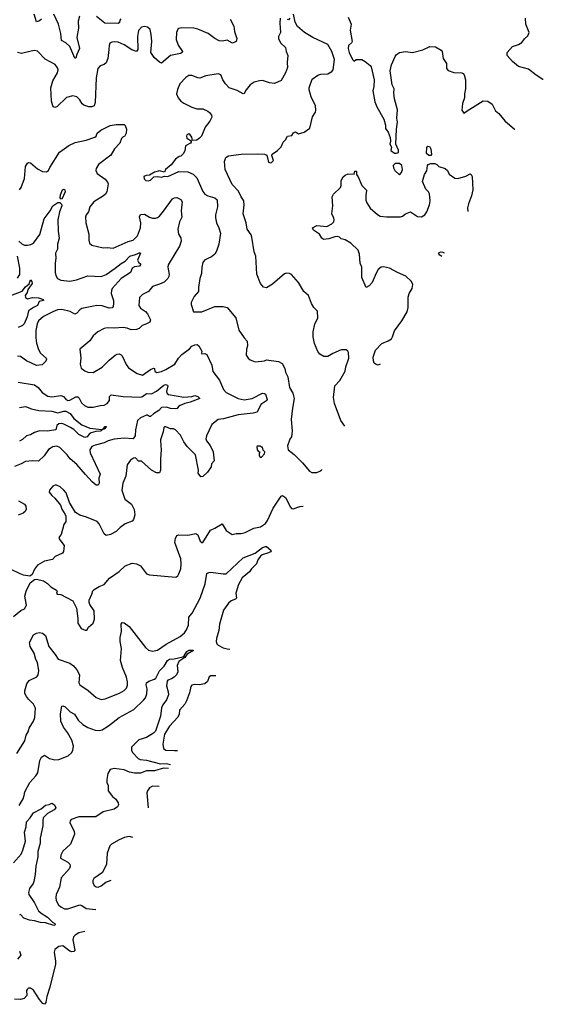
# Model space of a CAD drawing. Extents: x 2199565 to 2323334, y 894172 to 1018966.
# Tile 117 of 256: x 2298188 to 2303382, y 904397 to 914161. Entities that reach past the tile are written whole.
import ezdxf

# ---------------------------------------------------------------- set-up
doc = ezdxf.new("R2010")
doc.units = 0

msp = doc.modelspace()

# ---------------------------------------------------------------- linework, layer by layer
at = {"layer": '0CON10XD'}
for points in [[(2298403.7, 914166.3), (2298385, 914150.9), (2298355, 914140), (2298331.2, 914215)], [(2298780.6, 914195), (2298766.5, 914145), (2298770.4, 914075), (2298753.9, 913985), (2298780, 913875), (2298753.1, 913815), (2298745, 913777.5), (2298735, 913778.8), (2298685, 913893.3), (2298645, 913930.6), (2298603.2, 913953.2), (2298597.5, 914025), (2298573.9, 914115), (2298526.4, 914215)], [(2301412.4, 910130.4), (2301374.6, 910184.6), (2301308.9, 910355), (2301300, 910415), (2301315, 910530), (2301365, 910584.2), (2301417.1, 910675), (2301423.2, 910716.8), (2301452, 910805), (2301449.5, 910859.5), (2301442.5, 910875), (2301425, 910887.5), (2301375, 910886), (2301295, 910852), (2301245, 910822), (2301205, 910820), (2301165, 910844), (2301145, 910868.8), (2301110.8, 910949.2), (2301100, 911015), (2301100, 911065), (2301115.8, 911145), (2301145, 911200), (2301141.7, 911271.7), (2301107, 911307), (2301083.3, 911345), (2301052, 911425), (2301006.6, 911466.6), (2300955, 911553.8), (2300885, 911632.5), (2300865, 911643.3), (2300835, 911646.2), (2300815, 911640), (2300695, 911537.5), (2300635, 911500), (2300605, 911508.8), (2300575, 911543.3), (2300538.7, 911638.7), (2300530, 911815), (2300515, 911860), (2300491.2, 912005), (2300485, 912027.5), (2300443.3, 912085), (2300433.3, 912145), (2300403.8, 912235), (2300410, 912295), (2300415.7, 912325), (2300410.8, 912365), (2300383.8, 912405), (2300359.1, 912459.1), (2300295.9, 912525.9), (2300226, 912675), (2300218.8, 912755), (2300233.8, 912795), (2300258.1, 912811.9), (2300385, 912828.1), (2300545, 912832), (2300615, 912826.7), (2300638.3, 912818.3), (2300657, 912747), (2300675, 912741.2), (2300686.7, 912745), (2300703.8, 912765), (2300690, 912815), (2300691.7, 912828.3), (2300745, 912862.5), (2300781.7, 912898.3), (2300800, 912945), (2300825, 912970), (2300843.6, 913006.4), (2300887, 913013), (2300905, 913037.5), (2300925, 913047.5), (2300955, 913027.5), (2301010, 913045), (2301066.7, 913085), (2301093.6, 913196.4), (2301122.5, 913245), (2301126.2, 913265), (2301122, 913305), (2301078, 913395), (2301058.8, 913465), (2301058.8, 913485), (2301089.3, 913570.7), (2301145, 913611.2), (2301175, 913620), (2301245, 913624), (2301284, 913646), (2301296, 913665), (2301312, 913765), (2301284.4, 913845), (2301245, 913916), (2301094.3, 913984.3), (2301013.3, 914035), (2300945, 914092.5), (2300921.4, 914135), (2300902.5, 914215)], [(2300274.6, 914164.6), (2300311.9, 914095), (2300318.6, 914045), (2300343.1, 913975), (2300335.7, 913945), (2300299.3, 913929.3), (2300245, 913957.1), (2300195, 913948.9), (2300165, 913951.2), (2300123.2, 913973.2), (2300058.1, 914025), (2299955, 914068.2), (2299915, 914075.4), (2299795, 914080), (2299765.6, 914074.4), (2299755, 914066), (2299741.9, 914035), (2299738.9, 913965), (2299759.4, 913909.4), (2299801.2, 913845), (2299800, 913835), (2299784.2, 913825.8), (2299684.6, 913805.4), (2299595, 913730.8), (2299575, 913739.2), (2299523.1, 913785), (2299489.1, 913835), (2299497.3, 913945), (2299492.9, 914015), (2299481.4, 914065), (2299455, 914086.9), (2299425, 914091.9), (2299395, 914085.6), (2299365.8, 914055), (2299355.5, 913995), (2299359.2, 913865), (2299345, 913846.2), (2299300.2, 913860.2), (2299225, 913912.7), (2299165, 913936.5), (2299125, 913941.4), (2299101.2, 913938.8), (2299082.7, 913927.3), (2299074.2, 913905.8), (2299072.5, 913865), (2299062.9, 913775), (2299045, 913731.2), (2299025, 913715.8), (2298985, 913704), (2298961.4, 913675), (2298947.1, 913585), (2298935, 913340), (2298925, 913307.5), (2298905, 913296.2), (2298875, 913298), (2298825, 913312), (2298807, 913327), (2298784.5, 913364.5), (2298756.2, 913395), (2298715, 913405.6), (2298651.1, 913388.9), (2298555, 913295.8), (2298535, 913290.8), (2298523.8, 913295), (2298515, 913307.5), (2298503.8, 913353.8), (2298496.1, 913483.9), (2298515.9, 913554.1), (2298562.2, 913635), (2298568.1, 913665), (2298564.4, 913684.4), (2298541.2, 913715), (2298439.5, 913769.5), (2298365, 913850), (2298335, 913853.8), (2298302.3, 913847.7), (2298205.8, 913824.2), (2298167.5, 913835)], [(2299191.5, 914168.5), (2299181.9, 914155), (2299178.3, 914131.7), (2299165, 914122.2), (2299031.2, 914125), (2298951.1, 914191.1)], [(2300772.5, 914175), (2300768.8, 914125), (2300773.8, 914035), (2300756.2, 913995), (2300754, 913975), (2300775, 913930), (2300825.7, 913885.7), (2300831.4, 913845), (2300847.1, 913805), (2300840.9, 913735), (2300843.5, 913685), (2300825, 913633.3), (2300782.3, 913557.7), (2300715, 913526.7), (2300665, 913533.3), (2300595, 913557.1), (2300565, 913555.6), (2300515, 913540), (2300474.2, 913515), (2300435, 913466.2), (2300415, 913430), (2300405, 913426.2), (2300345, 913459.2), (2300265, 913484.2), (2300230, 913525), (2300203.8, 913565), (2300183, 913613), (2300155, 913623.3), (2300035, 913604.3), (2299975, 913580.8), (2299955, 913582.5), (2299895, 913607.1), (2299865, 913608), (2299835, 913588), (2299775, 913523.3), (2299752.7, 913467.3), (2299743.8, 913425), (2299758.8, 913385), (2299785, 913353.3), (2299815, 913331.2), (2299895, 913292.9), (2299945, 913277.5), (2300005, 913277.5), (2300055, 913253.8), (2300071.7, 913241.7), (2300090, 913215), (2300093.3, 913195), (2300074, 913156), (2300026.7, 913095), (2299990, 913005), (2299972.5, 912985), (2299945, 912966.7), (2299902.5, 912962.5), (2299896.2, 912995), (2299879.7, 913019.7), (2299865, 913030), (2299845, 913020), (2299840.8, 913005), (2299845.8, 912985.8), (2299888.3, 912958.3), (2299887.5, 912945), (2299882.5, 912935), (2299831.2, 912908.8), (2299825, 912860), (2299809.5, 912830.5), (2299785, 912807.5), (2299770, 912805), (2299733.6, 912776.4), (2299689.3, 912720.7), (2299632.5, 912675), (2299625, 912650), (2299575, 912660.8), (2299525, 912648.8), (2299475, 912617.5), (2299443.6, 912616.4), (2299420, 912605), (2299423, 912583), (2299440, 912565), (2299463, 912563), (2299485, 912570), (2299518.3, 912601.7), (2299555, 912606.7), (2299595, 912597.5), (2299625, 912610), (2299657, 912607), (2299765, 912653.8), (2299855, 912650.8), (2299907.6, 912627.6), (2299943.4, 912593.4), (2300005.8, 912455.8), (2300025, 912430), (2300054.2, 912414.2), (2300123.6, 912393.6), (2300147.5, 912375), (2300150, 912305), (2300130, 912225), (2300130, 912195), (2300139.2, 912145), (2300164, 912095), (2300179.2, 912045), (2300164.3, 911935), (2300140.6, 911865), (2300122.9, 911835), (2300092, 911808), (2300055, 911792.5), (2300020, 911775), (2300006.1, 911753.9), (2299994, 911705), (2299990.8, 911645), (2299975.8, 911595), (2299960.8, 911505), (2299960, 911465), (2299920, 911415), (2299890, 911355), (2299887.5, 911335), (2299912, 911262), (2299995, 911262.5), (2300125, 911315.7), (2300205, 911318), (2300245.7, 911305.7), (2300332.5, 911205), (2300360.9, 911080.9), (2300414.5, 911004.5), (2300444.2, 910974.2), (2300446.2, 910925), (2300436.2, 910895), (2300433.8, 910835), (2300455, 910802.5), (2300475, 910786.7), (2300525, 910766.7), (2300615, 910776.7), (2300635, 910786.7), (2300755, 910770.8), (2300790.9, 910750.9), (2300819.3, 910700.7), (2300825.8, 910665), (2300849.1, 910619.1), (2300865, 910512.5), (2300895.8, 910455.8), (2300912, 910405), (2300892.3, 910307.7), (2300881.2, 910195), (2300892, 910085), (2300883.3, 910025), (2300868.3, 910001.7), (2300843.3, 909935), (2300852.5, 909895), (2300909.3, 909849.3), (2300993.8, 909765), (2301063.4, 909683.4), (2301085, 909668.8), (2301135, 909672), (2301165, 909682.5), (2301185.3, 909697.8), (2301186, 909699.2)], [(2300865.8, 914174.2), (2300855, 914160), (2300845, 914162.5)], [(2301445, 914186.7), (2301476.1, 914116.1), (2301466.1, 914056.1), (2301486.1, 913943.9), (2301479.5, 913930.5), (2301450, 913905), (2301446.2, 913875), (2301456.1, 913836.1), (2301490, 913765), (2301505, 913750), (2301525, 913767.5), (2301580, 913765), (2301615, 913746.7), (2301665, 913707.5), (2301673.9, 913693.9), (2301703.3, 913565), (2301700.7, 913499.3), (2301691.2, 913455), (2301710, 913345), (2301730, 913295), (2301801.2, 913175), (2301816.7, 913115), (2301815, 913080), (2301842.5, 913045), (2301863.9, 912993.9), (2301866.7, 912955), (2301860, 912925), (2301877.5, 912895), (2301870, 912865), (2301905, 912838.6), (2301925, 912837.5), (2301946.7, 912845), (2301945.8, 912865.8), (2301917.5, 912925), (2301924, 913076), (2301936, 913145), (2301928.8, 913185), (2301935.9, 913265.9), (2301906.2, 913375), (2301898, 913435), (2301901.2, 913475), (2301882, 913515), (2301864.2, 913654.2), (2301875.9, 913714.1), (2301912, 913795), (2301926.2, 913815), (2301955, 913834), (2302015, 913844.2), (2302085, 913836.2), (2302187.3, 913862.7), (2302255, 913893.3), (2302311.7, 913891.7), (2302369.3, 913859.3), (2302380, 913845), (2302390, 913775), (2302422.5, 913725), (2302422.5, 913675), (2302437, 913657), (2302495, 913636.2), (2302575, 913632), (2302587.3, 913627.3), (2302596.2, 913615), (2302609.2, 913565), (2302610, 913475), (2302598.8, 913425), (2302600, 913385), (2302580.7, 913329.3), (2302572.5, 913265), (2302595, 913232.5), (2302625, 913257.5), (2302785, 913357.5), (2302831.7, 913351.7), (2302873, 913323), (2302907.3, 913257.3), (2302939.7, 913229.7), (2302998.8, 913158.8), (2303096.7, 913075), (2303098.6, 913072.5)], [(2303381.8, 913566.6), (2303377, 913567), (2303309.3, 913609.3), (2303235, 913668.8), (2303135, 913696), (2303075.8, 913745), (2303024.2, 913805), (2303024.3, 913835.7), (2303076.7, 913895), (2303135, 913914), (2303168.8, 913935), (2303195, 913970), (2303228.8, 914001.2), (2303240, 914035), (2303209.2, 914115), (2303204.3, 914175)], [(2298185, 912472.5), (2298203.6, 912496.4), (2298235.8, 912585), (2298245.6, 912704.4), (2298265, 912738.8), (2298275, 912743.8), (2298295, 912740), (2298365, 912682.9), (2298415, 912654.2), (2298455, 912651.4), (2298475, 912666.7), (2298487.5, 912695), (2298583.8, 912846.2), (2298675, 912913.1), (2298737.6, 912942.4), (2298847.5, 912965), (2298934, 912996), (2298947.5, 913005), (2298956.7, 913035), (2298993.8, 913065), (2299085, 913110), (2299145, 913121.4), (2299225, 913121.2), (2299235, 913112.5), (2299248.8, 913075), (2299242.5, 913035), (2299227, 913003), (2299215, 913000), (2299197.5, 912982.5), (2299181.2, 912935), (2299128.7, 912881.3), (2299093.4, 912816.6), (2298968, 912725), (2298945.8, 912685), (2298944.3, 912665), (2298956, 912635), (2299035, 912580), (2299060.3, 912550.3), (2299064.1, 912534.1), (2299050.8, 912455), (2299038.3, 912431.7), (2299020, 912415), (2298922, 912355), (2298884.3, 912305.7), (2298868.8, 912255), (2298846.2, 912225), (2298840, 912205), (2298842.5, 912145), (2298874.2, 912035), (2298872, 911975), (2298878.8, 911945), (2298905, 911924.2), (2299015, 911896.7), (2299055, 911902), (2299115, 911896), (2299265, 911961.4), (2299315, 911975.7), (2299355, 912018.8), (2299385, 912097.5), (2299388.5, 912145), (2299377.5, 912205), (2299385, 912230), (2299425, 912230.8), (2299475, 912201.9), (2299505, 912192.9), (2299535, 912191.9), (2299555, 912198.1), (2299575, 912212.9), (2299615, 912262.2), (2299705, 912383.6), (2299725, 912394.5), (2299746.5, 912396.5), (2299786.8, 912376.8), (2299800.5, 912355), (2299790, 912265), (2299796.9, 912203.1), (2299774.2, 912155.8), (2299756.2, 912085), (2299762.5, 912035), (2299785.8, 911995.8), (2299790.8, 911965), (2299774.3, 911915), (2299661.7, 911728.3), (2299657.5, 911705), (2299670.6, 911635), (2299667.1, 911615), (2299656.2, 911593.8), (2299622.1, 911557.9), (2299575, 911536.5), (2299505, 911515.6), (2299465, 911465.7), (2299406.2, 911435), (2299376.2, 911405), (2299368, 911325), (2299385, 911300), (2299435.5, 911265.5), (2299454.2, 911245), (2299484, 911185), (2299478.6, 911161.4), (2299440.3, 911139.7), (2299401.7, 911128.3), (2299371.7, 911098.3), (2299345, 911088.6), (2299295, 911086), (2299255, 911101.2), (2299215, 911109.2), (2299125, 911100), (2299055, 911104.3), (2299025, 911097.1), (2298963.2, 911066.8), (2298918, 911025), (2298883.2, 910976.8), (2298783.3, 910895), (2298793.8, 910805), (2298788.8, 910745), (2298797.5, 910705), (2298835, 910678.8), (2298865, 910666.2), (2298915, 910662), (2299006.4, 910713.6), (2299074, 910785), (2299135, 910834.2), (2299155, 910844.2), (2299175, 910845.8), (2299195, 910838), (2299205, 910826.2), (2299245, 910740), (2299267.3, 910707.3), (2299352.7, 910652.7), (2299405, 910636.2), (2299485, 910692.2), (2299515, 910705.6), (2299525, 910703.3), (2299529.2, 910675), (2299545, 910663.1), (2299595, 910672.9), (2299637.1, 910692.9), (2299726, 910745), (2299764.3, 910805), (2299795, 910840), (2299872.4, 910897.6), (2299895, 910921.9), (2299925, 910937.8), (2299949.1, 910939.1), (2299964, 910925), (2299993.1, 910875), (2299990, 910855), (2299995, 910846), (2300025, 910849.2), (2300045, 910840), (2300092.9, 910735), (2300105, 910671.2), (2300171.1, 910585), (2300208.6, 910495), (2300236, 910465), (2300355, 910403.3), (2300415, 910392.2), (2300495, 910403.8), (2300595, 910456), (2300614.6, 910454.6), (2300626.2, 910446.2), (2300644.1, 910395.9), (2300640.8, 910385), (2300580, 910345), (2300542.7, 910267.3), (2300505, 910260), (2300355, 910243.1), (2300209.1, 910200.9), (2300155, 910195.7), (2300095, 910146.2), (2300040, 910035), (2300035.8, 910005), (2300040.8, 909985), (2300077, 909937), (2300106.4, 909876.4), (2300116.7, 909785), (2300091.2, 909755), (2300086, 909725), (2300051.2, 909675), (2300005, 909630), (2299985, 909627.5), (2299957.5, 909665), (2299960, 909695), (2299932.5, 909845), (2299849.6, 909929.6), (2299816.5, 909975), (2299782.2, 910042.2), (2299733.3, 910095), (2299715, 910102), (2299685, 910102), (2299637, 910123), (2299625, 910122.5), (2299617.5, 910115), (2299612.5, 910075), (2299584, 909995), (2299587.5, 909935), (2299591.4, 909895), (2299584.5, 909805), (2299585.7, 909695), (2299574.2, 909665.8), (2299545, 909665.6), (2299495, 909691.9), (2299395, 909782.9), (2299365, 909784), (2299335, 909815.8), (2299316.1, 909813.9), (2299285.9, 909794.1), (2299252.3, 909747.7), (2299241.8, 909635), (2299212.5, 909565), (2299200.6, 909495), (2299231.2, 909405), (2299295.8, 909355), (2299322.1, 909302.1), (2299329.3, 909250.7), (2299315.7, 909205), (2299302.1, 909187.9), (2299235, 909161.2), (2299185.7, 909124.3), (2299145, 909084), (2299087.5, 909055), (2299045, 909046.2), (2299025, 909061.2), (2298975, 909160), (2298955, 909183.3), (2298851.7, 909228.3), (2298785, 909246.2), (2298741.2, 909275), (2298682.3, 909372.3), (2298648.3, 909468.3), (2298625, 909496.2), (2298588.3, 909528.3), (2298545, 909546.7), (2298516.7, 909535), (2298482.5, 909495), (2298480, 909475), (2298505, 909443.3), (2298536.9, 909416.9), (2298592, 909345), (2298605, 909307.5), (2298640, 909255), (2298646.1, 909236.1), (2298644, 909185), (2298625.8, 909155), (2298599.2, 909055), (2298583.3, 909035), (2298576.7, 909015), (2298628, 908945), (2298623.9, 908886.1), (2298611.2, 908868.8), (2298541.1, 908838.9), (2298512.4, 908807.6), (2298435, 908790.8), (2298365, 908752), (2298335, 908713.3), (2298310.5, 908659.5), (2298287.7, 908642.3), (2298225, 908651.1), (2298191.2, 908665), (2298095, 908712)], [(2302245, 912812.9), (2302224.3, 912835), (2302226.4, 912893.6), (2302235, 912907.5), (2302253, 912903), (2302265, 912880), (2302273.8, 912825), (2302265, 912814.4), (2302245, 912812.9)], [(2301764.2, 910744.2), (2301745, 910734), (2301725, 910740), (2301705.4, 910755.4), (2301696.8, 910776.8), (2301693.9, 910815), (2301717.9, 910885), (2301781.5, 910948.5), (2301844, 910975), (2301874.3, 910995.7), (2301886, 911015), (2301904.7, 911075.3), (2301979.4, 911175), (2302031.9, 911265), (2302040.9, 911305), (2302041.5, 911408.5), (2302052.5, 911445), (2302079.4, 911495), (2302087.1, 911535), (2302075.4, 911565.4), (2302018.6, 911618.6), (2301935, 911652.2), (2301855, 911695.7), (2301795, 911708.6), (2301774.4, 911705.6), (2301745, 911683.8), (2301723, 911647), (2301685, 911554.2), (2301655, 911522.5), (2301625, 911503.3), (2301582.9, 911605), (2301582, 911705), (2301566.2, 911745), (2301558.8, 911835), (2301543.6, 911873.6), (2301474.1, 911944.1), (2301416.8, 911976.8), (2301375, 911986.7), (2301360, 912005), (2301345, 912010.6), (2301315, 912007.8), (2301255, 911988), (2301201.2, 911981.2), (2301185, 911994), (2301161.1, 912035), (2301102, 912075), (2301092.5, 912095), (2301135, 912120), (2301235, 912108.5), (2301285.3, 912134.7), (2301304.2, 912155), (2301308.8, 912175), (2301304.1, 912194.1), (2301283.3, 912235), (2301292.5, 912315), (2301286.7, 912405), (2301300.5, 912429.5), (2301371.2, 912495), (2301378, 912515), (2301377.5, 912565), (2301397.7, 912602.3), (2301415, 912620), (2301447, 912633), (2301505, 912630), (2301511.7, 912658.3), (2301525, 912660), (2301530, 912655), (2301530, 912625), (2301545, 912602.5), (2301581.2, 912515), (2301629.2, 912469.2), (2301621.1, 912415), (2301622.1, 912372.1), (2301630.5, 912345), (2301665, 912293.1), (2301738, 912228), (2301765, 912213.9), (2301825, 912204.6), (2301965, 912205.5), (2301985, 912211.1), (2302015, 912235.7), (2302065, 912254.3), (2302135, 912209.2), (2302175, 912204.2), (2302205, 912224), (2302225, 912256.2), (2302253.3, 912325), (2302260.5, 912365), (2302253.3, 912435), (2302243.7, 912453.7), (2302215, 912481.2), (2302181.9, 912555), (2302204.2, 912625), (2302227.5, 912662.5), (2302231.5, 912715), (2302238.9, 912725), (2302265, 912735.3), (2302305.3, 912735.3), (2302326.2, 912725), (2302345, 912706.2), (2302406.7, 912685), (2302432, 912665), (2302448.3, 912628.3), (2302505, 912588), (2302535, 912586), (2302612.7, 912607.3), (2302655, 912632.5), (2302667.5, 912625), (2302677.5, 912605), (2302682.7, 912472.7), (2302670.5, 912415), (2302639.5, 912335), (2302630.9, 912295), (2302632.2, 912258.7)], [(2301955, 912622.5), (2301976.7, 912645), (2301986.1, 912673.9), (2301980, 912715), (2301955, 912735.7), (2301912.5, 912735), (2301892.5, 912715), (2301895, 912690), (2301910, 912665), (2301955, 912622.5)], [(2298605, 912382), (2298595, 912383.3), (2298590, 912395), (2298594.2, 912424.2), (2298613.3, 912475), (2298625, 912481.4), (2298636.9, 912475), (2298637.8, 912455), (2298605, 912382)], [(2298180.5, 911965), (2298208, 911938), (2298235, 911925.3), (2298265, 911923.5), (2298299.4, 911930.6), (2298325.3, 911944.7), (2298389.1, 912030.9), (2298432.1, 912185), (2298490.6, 912265), (2298516.4, 912313.6), (2298565, 912347.5), (2298585, 912347.5), (2298602.1, 912332.1), (2298605.9, 912315), (2298583.7, 912253.7), (2298566.7, 912175), (2298568, 912065), (2298578.2, 911995), (2298563.8, 911935), (2298561.5, 911885), (2298542.7, 911845), (2298545.4, 911795), (2298538.9, 911745), (2298539.4, 911655), (2298545.6, 911625), (2298561.4, 911595), (2298595, 911578.5), (2298685, 911566.2), (2298749.8, 911580.2), (2298865, 911622.2), (2298995, 911614), (2299045, 911633.5), (2299134.2, 911695.8), (2299195, 911743.2), (2299235, 911765.4), (2299278.8, 911815), (2299338.2, 911831.8), (2299381.7, 911851.7), (2299385.6, 911845), (2299356.9, 911775), (2299365, 911756), (2299388.1, 911735), (2299375, 911715.6), (2299325, 911709.6), (2299305, 911697.8), (2299285.4, 911654.6), (2299194.5, 911595), (2299106.5, 911495), (2299097.8, 911475), (2299095.7, 911445), (2299116.9, 911375), (2299119.6, 911345), (2299114.7, 911315.3), (2299105, 911304.5), (2299075, 911299.6), (2299005, 911322.5), (2298953.8, 911326.2), (2298805, 911296.9), (2298785, 911284.3), (2298755, 911249.2), (2298735, 911239.2), (2298688.1, 911268.1), (2298605, 911287.1), (2298564.5, 911284.5), (2298515.6, 911265), (2298425, 911218.2), (2298375, 911175.6), (2298362.3, 911145), (2298347.6, 911077.6), (2298347.1, 911005), (2298355, 910953.3), (2298375, 910890), (2298393.1, 910855), (2298448.9, 910805), (2298454.4, 910795), (2298447.8, 910775), (2298412.2, 910737.8), (2298355, 910730.4), (2298256.7, 910776.7), (2298195, 910819.2), (2298165, 910824.3)], [(2302375.7, 911811.1), (2302354.7, 911824.7), (2302343.1, 911845), (2302347.5, 911852.5), (2302365, 911858.2), (2302385.9, 911855.9), (2302398.2, 911850.3)], [(2298165, 911598.1), (2298187.9, 911635), (2298190, 911695), (2298166.5, 911815)], [(2298100, 911425), (2298212, 911468), (2298245, 911511.9), (2298280.3, 911539.7), (2298295, 911580), (2298308, 911565), (2298310, 911545), (2298268.5, 911485), (2298262.5, 911455), (2298242.9, 911425), (2298244, 911405), (2298265, 911391.4), (2298314.2, 911405.8), (2298375, 911400.8), (2298405, 911393.8), (2298420, 911385), (2298422.5, 911375), (2298382.5, 911367.5), (2298366, 911325), (2298325, 911308.1), (2298275.6, 911275), (2298261.2, 911215), (2298233.1, 911145), (2298215, 911127.5), (2298172.2, 911107.8)], [(2298173.3, 910565), (2298335, 910538.6), (2298372.6, 910512.6), (2298412.3, 910462.3), (2298466.2, 910426.2), (2298505, 910420.7), (2298595, 910434.4), (2298622, 910425), (2298645, 910396), (2298665, 910385.8), (2298685, 910389.2), (2298745, 910420.6), (2298765, 910420.6), (2298778, 910408), (2298801.9, 910361.9), (2298829.2, 910335), (2298865, 910319.5), (2298915, 910317.5), (2298984.6, 910335.4), (2299025, 910338.1), (2299055, 910354.2), (2299078.6, 910385), (2299080, 910425), (2299095, 910441.9), (2299215, 910424.5), (2299385, 910417.1), (2299405, 910423.6), (2299445, 910452.3), (2299495, 910451.5), (2299545, 910475.4), (2299617.1, 910535), (2299635, 910542.5), (2299655.5, 910535.5), (2299658.3, 910528.3), (2299645.7, 910475), (2299650.8, 910455), (2299663.1, 910443.1), (2299815, 910418.5), (2299895, 910424.6), (2299925, 910432.5), (2299956, 910425), (2299975, 910403.3), (2299878, 910368), (2299826, 910355), (2299780, 910335), (2299763.3, 910325), (2299748.8, 910305), (2299735, 910300.5), (2299685.3, 910305.3), (2299645, 910319.1), (2299594.4, 910315.6), (2299569.2, 910285), (2299515, 910252.8), (2299485, 910226.9), (2299475, 910225.5), (2299455, 910240), (2299445, 910240.4), (2299385, 910213.1), (2299357.9, 910185), (2299335.7, 910095), (2299332.9, 910035), (2299315, 910004.2), (2299225, 910010), (2299125, 910002.3), (2299065, 909983.1), (2299026.9, 909963.1), (2298935, 909941.5), (2298905, 909928.1), (2298884.4, 909895), (2298887.8, 909865), (2298985.8, 909655), (2298974.2, 909615.8), (2298975.8, 909564.2), (2298966, 909544), (2298945, 909546), (2298907.9, 909577.9), (2298839.1, 909649.1), (2298755, 909749.4), (2298687.2, 909807.2), (2298659.5, 909845), (2298602.9, 909902.9), (2298585, 909918.6), (2298555, 909930.6), (2298515, 909925.6), (2298475, 909900), (2298430.8, 909835), (2298375, 909782.5), (2298315, 909787.1), (2298245, 909780), (2298203.8, 909755), (2298135, 909729.2)], [(2298185, 910314.6), (2298245, 910326.2), (2298305, 910300.5), (2298376.4, 910286.4), (2298505, 910277.9), (2298565, 910262.4), (2298625, 910278), (2298645, 910277.7), (2298689.7, 910255), (2298726.5, 910205), (2298805, 910142.5), (2298885, 910110), (2299004.2, 910095.8), (2299013.6, 910095.7), (2299035, 910125.6), (2299047.5, 910125), (2299025, 910098.8), (2299013.6, 910095.7), (2298998.3, 910091.7), (2298996.7, 910085), (2298985, 910081.1), (2298943.4, 910076.6), (2298897.1, 910062.9), (2298878.3, 910051.7), (2298855.8, 910025), (2298835, 910018.6), (2298775, 910046), (2298725, 910096.9), (2298692.5, 910115), (2298625, 910150.4), (2298605, 910155.4), (2298577.5, 910152.5), (2298557.5, 910135), (2298545, 910094), (2298465, 910081.8), (2298385, 910082.5), (2298335, 910065.7), (2298295, 910042.9), (2298255, 910034), (2298215, 909996), (2298185, 909980)], [(2300585, 909823.3), (2300616.2, 909855), (2300620, 909875), (2300601.7, 909891.7), (2300595, 909920), (2300585, 909920), (2300575, 909930), (2300545, 909930), (2300540, 909925), (2300542.5, 909895), (2300555, 909880), (2300570, 909875), (2300562.5, 909855), (2300563.3, 909835), (2300573.9, 909823.9), (2300585, 909823.3)], [(2298125, 908240.8), (2298197.9, 908302.1), (2298235, 908317.5), (2298254, 908355), (2298239.4, 908445), (2298251.1, 908495), (2298293.3, 908576.7), (2298335, 908608.8), (2298355, 908614), (2298425.6, 908595.6), (2298465, 908568), (2298496.2, 908535), (2298552.5, 908505), (2298558.3, 908491.7), (2298552.5, 908475), (2298560, 908465), (2298595, 908460), (2298715, 908397.5), (2298752, 908325), (2298766.1, 908223.9), (2298763.8, 908175), (2298797.5, 908125), (2298838.3, 908108.3), (2298855, 908107.5), (2298870, 908135), (2298918, 908175), (2298929.2, 908215), (2298927.3, 908297.3), (2298885, 908362.5), (2298876.1, 908386.1), (2298876.2, 908405), (2298905, 908462.5), (2298914.3, 908495.7), (2298925, 908508.8), (2298975, 908540.8), (2299025, 908558.8), (2299077.3, 908622.7), (2299173, 908687), (2299233.9, 908746.1), (2299305, 908771.2), (2299345, 908766.2), (2299385, 908743.3), (2299445, 908666.7), (2299475, 908656.2), (2299735, 908631.2), (2299755.9, 908644.1), (2299768, 908665), (2299785.8, 908715), (2299790.8, 908765), (2299786, 908815), (2299726, 908975), (2299732.5, 909015), (2299746.7, 909045), (2299765, 909052), (2299855, 909048.1), (2299935, 909066.8), (2299955, 909051.5), (2299978.4, 908988.4), (2299994.8, 908974.8), (2300005, 908975.4), (2300081.4, 909098.6), (2300125, 909117.1), (2300195, 909160), (2300235, 909096.7), (2300295, 909056.2), (2300335, 909064.2), (2300385, 909064), (2300425, 909074), (2300511.2, 909118.8), (2300577.9, 909132.1), (2300625, 909163.8), (2300645.5, 909194.5), (2300702.6, 909317.4), (2300780, 909435), (2300795, 909442.5), (2300825, 909421.2), (2300873.3, 909325), (2300885, 909314), (2300901.2, 909311.2), (2300965, 909331.9), (2300999.6, 909336.5)], [(2298175, 909389.2), (2298234, 909355), (2298248.8, 909335), (2298253, 909307), (2298243.3, 909285), (2298222.4, 909267.6), (2298173.3, 909246.7)], [(2298158, 906885), (2298240.3, 907009.7), (2298252.9, 907065), (2298270.9, 907099.1), (2298280.8, 907135), (2298325, 907203.3), (2298339.1, 907240.9), (2298345.6, 907335), (2298325, 907372.5), (2298275, 907421.9), (2298255, 907450), (2298240.2, 907480.2), (2298237.8, 907505), (2298257.3, 907575), (2298282.9, 907607.1), (2298357.5, 907645), (2298371.4, 907665), (2298377.4, 907702.6), (2298365.6, 907785), (2298347.1, 907817.1), (2298330, 907880), (2298291.2, 907945), (2298284.1, 907985.9), (2298325, 908061.4), (2298355, 908078.6), (2298385, 908082.5), (2298415.6, 908075.6), (2298443.2, 908053.2), (2298477.1, 907945), (2298540, 907865), (2298568.5, 907818.5), (2298685, 907780), (2298721.7, 907751.7), (2298754.2, 907715), (2298780, 907665), (2298776, 907585), (2298786, 907565), (2298866.9, 907506.9), (2298945, 907438), (2298995, 907420.8), (2299035.6, 907424.4), (2299177.2, 907482.8), (2299222.6, 907507.4), (2299247, 907533), (2299257.7, 907562.3), (2299257.9, 907595), (2299247.9, 907642.1), (2299206.7, 907735), (2299186.8, 907805), (2299198.9, 907925), (2299185.6, 907995), (2299184.3, 908035), (2299197.1, 908095), (2299194.4, 908165), (2299205, 908183.8), (2299225, 908179.2), (2299275, 908144.2), (2299435.7, 907935), (2299465, 907909.2), (2299505, 907897.1), (2299555, 907909.4), (2299640.8, 907969.2), (2299779.2, 908045), (2299821.2, 908078.8), (2299840.9, 908109.1), (2299863.1, 908155), (2299864.3, 908235), (2299899.4, 908275), (2299977.1, 908422.9), (2300026.9, 908565), (2300045, 908667.5), (2300065, 908678.5), (2300085, 908680.5), (2300205.3, 908665.3), (2300235, 908666.6), (2300405, 908824.2), (2300525, 908871.5), (2300595, 908925.3), (2300625, 908937.8), (2300637.5, 908935), (2300679.3, 908899.3), (2300682.5, 908895), (2300676.2, 908885), (2300655, 908872.5), (2300594.6, 908855.4), (2300575, 908841.4), (2300551.4, 908805), (2300536.7, 908765), (2300485.8, 908714.2), (2300466.9, 908685), (2300395.6, 908625), (2300359.8, 908560.2), (2300333.2, 908475), (2300337.2, 908422.8), (2300327.3, 908412.7), (2300285, 908396.2), (2300258.5, 908375), (2300207.9, 908305), (2300169.4, 908165), (2300163.1, 908105), (2300138.8, 908025), (2300137.3, 907995), (2300142.7, 907972.7), (2300155, 907956.9), (2300205, 907932.7), (2300245, 907922.1), (2300271.6, 907919.9)], [(2298182.1, 906367.9), (2298221.1, 906435), (2298232.2, 906467.8), (2298239.2, 906505), (2298288.2, 906595), (2298348.8, 906661.2), (2298367.4, 906692.6), (2298387.5, 906815), (2298405, 906845.8), (2298435, 906866.2), (2298485, 906832.9), (2298535, 906820.6), (2298575, 906822.9), (2298669.9, 906860.1), (2298700.4, 906889.6), (2298714.7, 906915), (2298721.9, 906955), (2298706.6, 907016.6), (2298662, 907092), (2298622.7, 907145), (2298595.5, 907205), (2298591.3, 907278.7), (2298607, 907353), (2298615, 907356.2), (2298640, 907345), (2298687.7, 907297.7), (2298732.5, 907275), (2298768.8, 907215), (2298815, 907170), (2298865, 907140), (2298935, 907116.7), (2298978.5, 907111.5), (2299005, 907120), (2299070.3, 907159.7), (2299175, 907241.9), (2299318.8, 907321.2), (2299416.9, 907413.1), (2299434.6, 907435.4), (2299448.8, 907475), (2299450.9, 907525), (2299441.2, 907565), (2299446.2, 907583.8), (2299468.7, 907601.3), (2299525, 907621.2), (2299538.5, 907631.5), (2299574, 907705), (2299621.8, 907748.2), (2299655, 907807.5), (2299675, 907818.5), (2299718.7, 907821.3), (2299806.4, 907843.6), (2299818, 907852), (2299845, 907895.7), (2299865, 907910), (2299905, 907910), (2299912.5, 907905), (2299850.3, 907869.7), (2299825.7, 907834.3), (2299765.7, 907795), (2299750, 907755), (2299757.5, 907695), (2299744, 907665), (2299719.8, 907640.2), (2299695, 907624.5), (2299657.8, 907612.2), (2299649.1, 907600.9), (2299644.4, 907555.6), (2299662.2, 907495), (2299662.9, 907465), (2299642.9, 907415), (2299607.8, 907365), (2299594.7, 907335.3), (2299585.2, 907254.8), (2299536.3, 907103.7), (2299516.1, 907085), (2299445, 907043.8), (2299369.1, 907020.9), (2299296.9, 906945), (2299297, 906917), (2299308, 906895), (2299362.5, 906835), (2299383.8, 906823.8), (2299445, 906816.6), (2299585, 906780), (2299645, 906786), (2299683.2, 906774.7)], [(2300134.6, 907653.2), (2300082.5, 907655), (2300068.8, 907645), (2300051.7, 907598.3), (2300025, 907574.2), (2299966.9, 907563.1), (2299925, 907568.6), (2299895, 907561.2), (2299885, 907547.5), (2299871.8, 907485), (2299841.8, 907405), (2299825, 907371.9), (2299773.5, 907315), (2299768.2, 907275), (2299755.8, 907244.2), (2299675, 907155.8), (2299623.3, 907075), (2299608.8, 906975), (2299613.3, 906935), (2299638.1, 906918.1), (2299725, 906914.5), (2299754.4, 906913.4)], [(2299662.5, 906734.5), (2299615, 906739.6), (2299525, 906712.5), (2299475, 906712.8), (2299445, 906712.1), (2299385, 906690), (2299327.3, 906687.3), (2299277.6, 906697.6), (2299225, 906720.6), (2299125, 906734.6), (2299084.2, 906725), (2299063.7, 906686.3), (2299050.6, 906625), (2299053.1, 906595), (2299065.8, 906565), (2299064, 906515), (2299107.3, 906457.3), (2299140.5, 906430.5), (2299163.3, 906395), (2299166.7, 906375), (2299158.8, 906355), (2299125, 906331.9), (2299015.3, 906304.7), (2298943.6, 906256.4), (2298775, 906256.5), (2298699.8, 906230.2), (2298688.6, 906215), (2298684.3, 906195), (2298729.4, 906115), (2298732.9, 906085), (2298692.5, 905985), (2298615, 905914), (2298594.4, 905875.6), (2298593.8, 905845), (2298665, 905805.7), (2298684.2, 905785), (2298689.4, 905765), (2298680.6, 905745), (2298598.3, 905651.7), (2298581.7, 905558.3), (2298551.1, 905485), (2298545.6, 905455), (2298548.6, 905425), (2298573.9, 905383.9), (2298595, 905362.9), (2298633.3, 905345), (2298665, 905342.3), (2298785, 905382.9), (2298805, 905377.8), (2298847.2, 905347.2), (2298943.6, 905335.6)], [(2299570.6, 906555.7), (2299505, 906560.6), (2299476.4, 906543.6), (2299454, 906515), (2299448, 906495), (2299462.5, 906345.4)], [(2298125, 905800.8), (2298202, 905885), (2298220, 905925), (2298244.4, 906015), (2298235.5, 906105), (2298251.5, 906155), (2298256.2, 906205), (2298292.9, 906245), (2298325, 906296.5), (2298400, 906335), (2298445, 906372), (2298481.7, 906378.3), (2298505, 906392.5), (2298533.9, 906373.9), (2298546.2, 906345), (2298531.2, 906325), (2298465, 906290), (2298422, 906245), (2298416, 906215), (2298418.6, 906165), (2298390, 906045), (2298390.5, 905995), (2298368.8, 905911.2), (2298368.5, 905858.5)], [(2299311.5, 906051.4), (2299275, 906062), (2299228.3, 906051.7), (2299175, 906028), (2299100, 905985), (2299083.1, 905966.9), (2299054, 905895), (2299050, 905785), (2299007.7, 905702.3), (2298923.3, 905645), (2298913.3, 905625), (2298913.3, 905605), (2298927.5, 905575), (2298945, 905560), (2298965, 905556.7), (2298995, 905570), (2299043, 905607), (2299094.5, 905629.2)], [(2298368.5, 905858.5), (2298346.9, 905765), (2298342.5, 905685), (2298326.6, 905613.4), (2298320, 905595), (2298284.5, 905545), (2298275.6, 905505), (2298277.8, 905485), (2298335, 905404), (2298374, 905325), (2298400.2, 905300.2), (2298465, 905260), (2298511.7, 905211.7), (2298536.7, 905196.7), (2298538.1, 905185), (2298525, 905178.1), (2298445, 905203.3), (2298395, 905206.9), (2298335, 905224.4), (2298285, 905230), (2298230.4, 905250.4), (2298195, 905286.2), (2298185, 905282.5)], [(2298832.8, 905120), (2298774, 905106), (2298736.7, 905083.3), (2298721.5, 905065), (2298713.9, 905036.1), (2298735.8, 904935), (2298725, 904920.8), (2298705, 904918.1), (2298685, 904924.4), (2298615, 904975.7), (2298575, 904971.2), (2298535, 904940), (2298530, 904915), (2298542.9, 904825), (2298541.8, 904795), (2298487.5, 904565), (2298455.6, 904475), (2298447, 904413), (2298435, 904396.7), (2298416.7, 904405), (2298384.6, 904444.6), (2298325.7, 904535.7), (2298295, 904556.7), (2298285, 904556.7), (2298275, 904556.2), (2298261.2, 904545), (2298256.2, 904535), (2298258.8, 904485), (2298233.3, 904455), (2298197, 904443), (2298135, 904446.7)], [(2298186.2, 904925), (2298200, 904885), (2298165, 904844)]]:
    msp.add_lwpolyline(points, dxfattribs=at)

doc.saveas('drawing.dxf')
